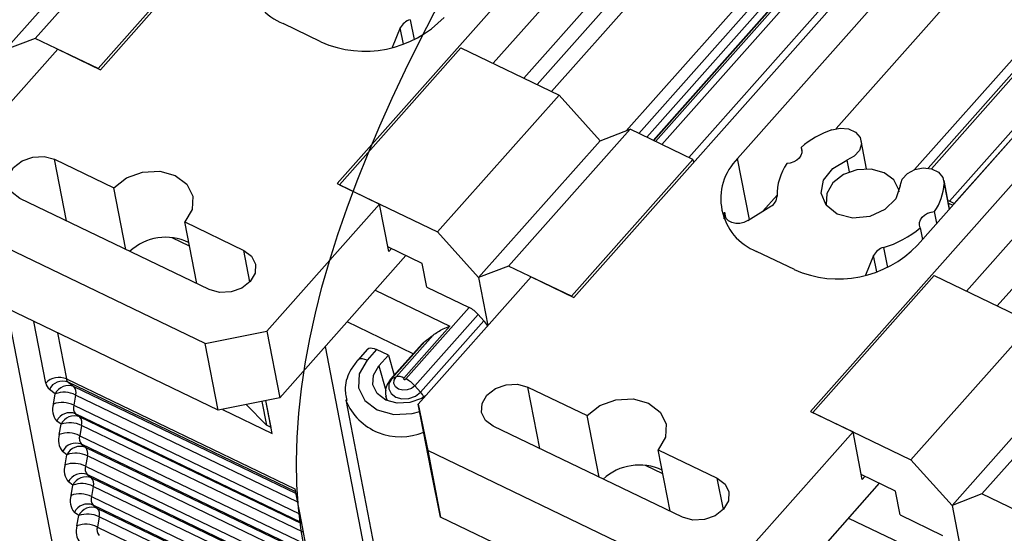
# Model space of a CAD drawing. Header units: millimetres. Extents: x 46 to 1057, y -1515 to -1121.
# Tile 20 of 63: x 252 to 286, y -1406 to -1389. Entities that reach past the tile are written whole.
import ezdxf

# ---------------------------------------------------------------- set-up
doc = ezdxf.new("R2010")
doc.units = ezdxf.units.MM

msp = doc.modelspace()

# ---------------------------------------------------------------- linework, layer by layer
at = {"linetype": 'Continuous', "lineweight": 25}
for p, q in [((255.124, -1390.453), (276.661, -1366.178)), ((284.662, -1370.029), (263.124, -1394.305)), ((271.125, -1398.156), (292.663, -1373.88)), ((300.664, -1377.731), (279.126, -1402.007)), ((268.402, -1390.237), (279.152, -1378.121)), ((269.442, -1390.738), (280.187, -1378.628)), ((280.635, -1378.844), (269.891, -1390.954)), ((281.123, -1379.078), (270.378, -1391.189)), ((276.663, -1393.459), (288.987, -1379.568)), ((272.903, -1392.516), (283.264, -1380.838)), ((283.565, -1381.069), (273.327, -1392.608)), ((273.593, -1392.736), (283.756, -1381.282)), ((283.943, -1381.426), (273.815, -1392.843)), ((283.991, -1381.394), (273.828, -1392.849)), ((273.893, -1392.88), (284.131, -1381.341)), ((284.395, -1381.383), (274.104, -1392.982)), ((275.011, -1393.419), (285.738, -1381.329)), ((295.067, -1382.495), (282.743, -1396.385)), ((279.997, -1392.443), (288.338, -1383.043)), ((257.032, -1384.764), (252.924, -1389.394)), ((251.91, -1389.782), (256.018, -1385.152)), ((255.044, -1390.415), (259.152, -1385.785)), ((284.403, -1397.94), (295.153, -1385.823)), ((285.444, -1398.44), (296.188, -1386.33)), ((262.581, -1389.512), (261.301, -1388.896)), ((265.598, -1388.762), (265.728, -1389.435)), ((265.262, -1389.039), (264.993, -1389.703)), ((265.368, -1389.588), (265.262, -1389.039)), ((252.924, -1389.394), (251.91, -1389.782)), ((255.044, -1390.415), (252.924, -1389.394)), ((249.869, -1394.06), (253.684, -1389.76)), ((253.684, -1389.76), (255.124, -1390.453)), ((263.204, -1394.343), (267.312, -1389.713)), ((267.312, -1389.713), (270.633, -1391.311)), ((286.215, -1389.811), (282.646, -1393.834)), ((286.29, -1390.197), (283.109, -1393.781)), ((283.217, -1393.803), (286.254, -1390.379)), ((287.58, -1390.667), (283.824, -1394.901)), ((283.984, -1394.978), (287.74, -1390.744)), ((266.525, -1395.941), (270.633, -1391.311)), ((270.633, -1391.311), (272.02, -1392.854)), ((273.033, -1392.467), (268.925, -1397.097)), ((272.02, -1392.854), (273.033, -1392.467)), ((275.153, -1393.487), (273.033, -1392.467)), ((267.911, -1397.484), (272.02, -1392.854)), ((253.576, -1393.484), (255.577, -1394.447)), ((253.979, -1395.566), (253.576, -1393.484)), ((271.045, -1398.117), (275.153, -1393.487)), ((275.153, -1393.487), (275.174, -1393.593)), ((277.062, -1395.523), (276.663, -1393.459)), ((255.979, -1396.529), (255.577, -1394.447)), ((263.124, -1394.305), (264.565, -1394.998)), ((263.204, -1394.343), (266.525, -1395.941)), ((258.803, -1397.888), (252.403, -1394.807)), ((283.824, -1394.901), (283.775, -1394.89)), ((283.984, -1394.978), (283.824, -1394.901)), ((264.565, -1394.998), (260.75, -1399.297)), ((264.876, -1396.607), (264.565, -1394.998)), ((276.211, -1395.499), (276.225, -1395.274)), ((276.225, -1395.274), (276.26, -1395.453)), ((283.79, -1394.968), (283.938, -1395.039)), ((283.985, -1394.986), (283.984, -1394.978)), ((257.977, -1395.603), (259.977, -1396.565)), ((258.379, -1397.684), (257.977, -1395.603)), ((258.67, -1399.712), (250.189, -1395.63)), ((267.911, -1397.484), (266.525, -1395.941)), ((258.134, -1396.417), (257.556, -1396.138)), ((260.181, -1397.622), (259.977, -1396.565)), ((266.005, -1397.004), (264.844, -1396.446)), ((264.966, -1396.504), (264.876, -1396.607)), ((278.583, -1397.214), (277.302, -1396.598)), ((265.454, -1396.739), (261.185, -1401.55)), ((266.16, -1397.809), (266.005, -1397.004)), ((268.925, -1397.097), (267.911, -1397.484)), ((271.045, -1398.117), (268.925, -1397.097)), ((265.87, -1401.762), (269.685, -1397.463)), ((267.911, -1397.484), (268.225, -1399.108)), ((269.685, -1397.463), (271.125, -1398.156)), ((279.206, -1402.045), (283.314, -1397.415)), ((283.314, -1397.415), (286.634, -1399.013)), ((259.105, -1401.964), (250.624, -1397.882)), ((264.413, -1397.912), (266.939, -1399.128)), ((266.16, -1397.809), (267.595, -1398.499)), ((257.379, -1426.503), (251.972, -1398.531)), ((265.453, -1400.913), (267.595, -1398.499)), ((267.896, -1398.73), (265.754, -1401.144)), ((265.945, -1401.357), (268.087, -1398.943)), ((267.896, -1398.73), (268.087, -1398.943)), ((253.281, -1401.05), (252.878, -1398.967)), ((265.7, -1400.059), (263.463, -1398.982)), ((266.939, -1399.128), (265.384, -1400.88)), ((282.526, -1403.644), (286.634, -1399.013)), ((253.672, -1399.349), (253.974, -1400.912)), ((258.67, -1399.712), (260.75, -1399.297)), ((260.75, -1399.297), (261.185, -1401.55)), ((265.119, -1400.839), (266.369, -1399.43)), ((259.105, -1401.964), (258.67, -1399.712)), ((262.724, -1399.816), (268.989, -1432.226)), ((262.724, -1399.816), (268.94, -1431.969)), ((264.149, -1399.907), (263.826, -1400.271)), ((264.461, -1399.917), (264.138, -1400.281)), ((264.861, -1400.11), (264.461, -1399.917)), ((265.999, -1399.721), (264.932, -1400.924)), ((266.087, -1399.644), (264.979, -1400.892)), ((264.538, -1400.473), (264.861, -1400.11)), ((264.861, -1400.11), (265.053, -1400.788)), ((289.034, -1400.169), (284.926, -1404.799)), ((264.538, -1400.473), (264.772, -1401.299)), ((283.913, -1405.187), (288.021, -1400.556)), ((253.974, -1400.912), (261.695, -1404.628)), ((264.979, -1400.892), (265.119, -1400.839)), ((253.595, -1401.415), (253.399, -1401.268)), ((261.712, -1404.717), (254.033, -1401.021)), ((254.033, -1401.021), (254.23, -1401.168)), ((254.23, -1401.168), (261.724, -1404.775)), ((265.945, -1401.357), (265.754, -1401.144)), ((269.578, -1401.187), (271.578, -1402.15)), ((269.98, -1403.268), (269.578, -1401.187)), ((253.536, -1401.759), (253.595, -1401.415)), ((254.286, -1401.456), (254.226, -1401.8)), ((261.779, -1405.063), (254.286, -1401.456)), ((261.185, -1401.55), (259.105, -1401.964)), ((264.77, -1401.494), (264.797, -1401.636)), ((254.226, -1401.8), (261.859, -1405.474)), ((259.252, -1401.935), (259.254, -1401.946)), ((259.266, -1401.932), (259.254, -1401.946)), ((260.734, -1402.477), (260.048, -1401.776)), ((260.578, -1401.671), (260.734, -1402.477)), ((260.894, -1402.554), (260.718, -1401.643)), ((260.934, -1402.755), (260.719, -1401.643)), ((263.419, -1401.617), (269.639, -1433.795)), ((265.87, -1401.762), (266.19, -1403.332)), ((266.306, -1404.014), (265.87, -1401.762)), ((261.914, -1405.762), (254.282, -1402.088)), ((254.282, -1402.088), (254.429, -1402.198)), ((254.429, -1402.198), (261.923, -1405.805)), ((259.254, -1401.946), (260.934, -1402.755)), ((271.98, -1404.231), (271.578, -1402.15)), ((279.126, -1402.007), (280.566, -1402.7)), ((279.206, -1402.045), (282.526, -1403.644)), ((253.794, -1402.445), (253.647, -1402.335)), ((253.735, -1402.789), (253.794, -1402.445)), ((254.485, -1402.486), (254.425, -1402.83)), ((261.978, -1406.093), (254.485, -1402.486)), ((260.894, -1402.554), (260.734, -1402.477)), ((260.895, -1402.553), (260.894, -1402.554)), ((274.805, -1405.591), (268.404, -1402.51)), ((254.425, -1402.83), (262.058, -1406.504)), ((280.566, -1402.7), (276.751, -1407)), ((280.877, -1404.309), (280.566, -1402.7)), ((262.113, -1406.791), (254.481, -1403.117)), ((254.481, -1403.117), (254.628, -1403.228)), ((254.628, -1403.228), (262.122, -1406.835)), ((253.993, -1403.475), (253.846, -1403.365)), ((253.934, -1403.819), (253.993, -1403.475)), ((254.684, -1403.516), (254.624, -1403.859)), ((262.177, -1407.123), (254.684, -1403.516)), ((274.671, -1407.414), (266.19, -1403.332)), ((266.19, -1403.332), (266.626, -1405.584)), ((273.978, -1403.305), (275.978, -1404.268)), ((274.381, -1405.386), (273.978, -1403.305)), ((254.624, -1403.859), (262.257, -1407.533)), ((274.136, -1404.119), (273.557, -1403.841)), ((283.913, -1405.187), (282.526, -1403.644)), ((262.312, -1407.821), (254.68, -1404.147)), ((254.68, -1404.147), (254.827, -1404.257)), ((254.827, -1404.257), (262.321, -1407.864)), ((266.626, -1405.584), (266.306, -1404.014)), ((276.183, -1405.324), (275.978, -1404.268)), ((282.006, -1404.707), (280.846, -1404.148)), ((280.968, -1404.207), (280.877, -1404.309)), ((254.192, -1404.505), (254.045, -1404.394)), ((254.133, -1404.848), (254.192, -1404.505)), ((254.883, -1404.545), (254.823, -1404.889)), ((262.376, -1408.152), (254.883, -1404.545)), ((281.455, -1404.441), (277.187, -1409.252)), ((254.823, -1404.889), (262.456, -1408.563)), ((261.695, -1404.628), (261.909, -1405.734)), ((282.162, -1405.511), (282.006, -1404.707)), ((284.926, -1404.799), (283.913, -1405.187)), ((287.047, -1405.82), (284.926, -1404.799)), ((262.511, -1408.851), (254.879, -1405.177)), ((254.879, -1405.177), (255.026, -1405.287)), ((283.913, -1405.187), (284.232, -1406.839)), ((254.392, -1405.534), (254.244, -1405.424)), ((254.332, -1405.878), (254.392, -1405.534)), ((255.082, -1405.575), (255.022, -1405.919)), ((255.026, -1405.287), (262.52, -1408.894)), ((262.575, -1409.182), (255.082, -1405.575)), ((275.106, -1409.667), (266.626, -1405.584)), ((282.162, -1405.511), (283.596, -1406.201)), ((255.022, -1405.919), (262.655, -1409.593)), ((261.909, -1405.734), (262.108, -1406.764)), ((280.415, -1405.614), (282.941, -1406.83))]:
    msp.add_line(p, q, dxfattribs=at)
at = {"color": 1, "linetype": 'Continuous', "lineweight": 25}
for p, q in [((281.026, -1393.806), (280.843, -1392.857)), ((278.812, -1393.081), (278.84, -1393.227)), ((280.363, -1393.514), (280.44, -1393.912)), ((283.828, -1395.163), (283.643, -1394.205)), ((282.126, -1394.582), (282.115, -1394.526)), ((283.65, -1394.314), (283.817, -1395.176)), ((277.517, -1395.239), (277.997, -1394.697)), ((277.006, -1395.558), (277.789, -1395.069)), ((279.66, -1395), (279.671, -1395.056)), ((283.4, -1395.645), (283.324, -1395.253)), ((282.838, -1395.801), (282.914, -1396.193)), ((281.6, -1396.464), (281.73, -1397.138)), ((281.263, -1396.741), (280.994, -1397.405)), ((281.369, -1397.29), (281.263, -1396.741))]:
    msp.add_line(p, q, dxfattribs=at)
at = {"color": 1, "linetype": 'Continuous', "lineweight": 25, "flags": 128}
for points in [[(279.85, -1392.484), (280.136, -1392.426), (280.419, -1392.456), (280.653, -1392.568), (280.805, -1392.746), (280.85, -1392.962), (280.782, -1393.184), (280.611, -1393.378), (280.363, -1393.514)], [(278.812, -1393.081), (278.839, -1393.169), (278.836, -1393.262), (278.804, -1393.354), (278.745, -1393.44), (278.662, -1393.514), (278.561, -1393.572), (278.446, -1393.611), (278.326, -1393.629)], [(282.163, -1394.381), (282.014, -1394.817), (281.647, -1395.185), (281.13, -1395.417), (280.557, -1395.47), (280.033, -1395.334), (279.654, -1395.035), (279.489, -1394.627), (279.57, -1394.185), (279.88, -1393.79), (280.363, -1393.514)], [(282.124, -1394.587), (282.113, -1394.519), (281.948, -1394.183), (281.621, -1393.936), (281.182, -1393.815), (280.699, -1393.838), (280.244, -1394.002), (279.887, -1394.281), (279.683, -1394.635), (279.661, -1395.007), (279.675, -1395.061)], [(282.163, -1394.381), (282.233, -1394.159), (282.406, -1393.966), (282.654, -1393.831), (282.942, -1393.774), (283.223, -1393.805), (283.457, -1393.918), (283.607, -1394.097), (283.65, -1394.314)], [(277.006, -1395.558), (276.88, -1395.618), (276.741, -1395.649), (276.601, -1395.65), (276.47, -1395.62), (276.359, -1395.562), (276.277, -1395.48), (276.231, -1395.382), (276.225, -1395.274)], [(282.838, -1395.801), (282.812, -1395.713), (282.814, -1395.62), (282.846, -1395.528), (282.905, -1395.442), (282.988, -1395.368), (283.09, -1395.31), (283.204, -1395.271), (283.324, -1395.253)]]:
    msp.add_lwpolyline(points, dxfattribs=at)
at = {"linetype": 'Continuous', "lineweight": 25, "flags": 128}
for points in [[(252.403, -1394.807), (252.141, -1394.61), (252.009, -1394.341), (252.026, -1394.043), (252.189, -1393.761), (252.475, -1393.537), (252.839, -1393.406), (253.225, -1393.387), (253.576, -1393.484)], [(255.577, -1394.447), (256.005, -1394.111), (256.55, -1393.915), (257.131, -1393.887), (257.657, -1394.033), (258.049, -1394.329), (258.248, -1394.732), (258.222, -1395.179), (257.977, -1395.603)], [(259.977, -1396.565), (260.238, -1396.763), (260.371, -1397.031), (260.354, -1397.329), (260.19, -1397.612), (259.905, -1397.836), (259.541, -1397.967), (259.154, -1397.985), (258.803, -1397.888)], [(264.149, -1399.907), (264.156, -1399.9), (264.196, -1399.875), (264.249, -1399.864), (264.312, -1399.868), (264.384, -1399.886), (264.461, -1399.917)], [(264.138, -1400.281), (264.061, -1400.249), (263.99, -1400.232), (263.926, -1400.228), (263.873, -1400.239), (263.833, -1400.264), (263.826, -1400.271)], [(264.138, -1400.281), (263.876, -1400.733), (263.849, -1401.21), (264.061, -1401.639), (264.479, -1401.955), (265.041, -1402.111), (265.659, -1402.081), (265.919, -1402.012)], [(266.119, -1401.482), (265.984, -1401.567), (265.584, -1401.711), (265.159, -1401.731), (264.773, -1401.625), (264.485, -1401.407), (264.339, -1401.112), (264.358, -1400.784), (264.538, -1400.473)], [(264.979, -1400.892), (264.88, -1401.062), (264.87, -1401.242), (264.95, -1401.404), (265.108, -1401.524), (265.32, -1401.582), (265.553, -1401.571), (265.773, -1401.492), (265.945, -1401.357)], [(265.754, -1401.144), (265.64, -1401.233), (265.496, -1401.285), (265.343, -1401.292), (265.204, -1401.253), (265.1, -1401.175), (265.048, -1401.069), (265.054, -1400.95), (265.119, -1400.839)], [(265.384, -1400.88), (265.377, -1400.893), (265.376, -1400.905), (265.382, -1400.917), (265.393, -1400.925), (265.408, -1400.929), (265.425, -1400.929), (265.44, -1400.923), (265.453, -1400.913)], [(268.404, -1402.51), (268.143, -1402.312), (268.01, -1402.044), (268.027, -1401.746), (268.191, -1401.463), (268.476, -1401.239), (268.84, -1401.108), (269.227, -1401.09), (269.578, -1401.187)], [(264.834, -1401.652), (264.771, -1401.499), (264.77, -1401.497)], [(271.578, -1402.15), (272.006, -1401.814), (272.552, -1401.617), (273.132, -1401.589), (273.658, -1401.735), (274.051, -1402.032), (274.249, -1402.434), (274.224, -1402.881), (273.978, -1403.305)], [(275.978, -1404.268), (276.24, -1404.465), (276.372, -1404.734), (276.355, -1405.032), (276.192, -1405.314), (275.906, -1405.538), (275.542, -1405.669), (275.156, -1405.688), (274.805, -1405.591)]]:
    msp.add_lwpolyline(points, dxfattribs=at)
at = {"linetype": 'Continuous', "lineweight": 25}
for centre, radius, start, end in [((262.014, -1387.116), 1.918, 134.8544, 248.1756), ((264.072, -1386.14), 3.687, 246.1419, 316.3945), ((265.725, -1389.259), 0.513, 104.3216, 154.5877), ((278.015, -1394.818), 1.918, 134.8544, 248.176), ((257.338, -1397.939), 1.817, 64.9621, 132.2917), ((280.074, -1393.843), 3.687, 246.1421, 316.3945), ((267.145, -1399.398), 1.005, 41.7025, 63.448), ((267.502, -1399.482), 0.796, 26.802, 42.6379), ((253.726, -1401.474), 0.614, 66.14, 136.3953), ((254.146, -1400.89), 0.173, 187.3856, 229.3125), ((265.019, -1401.002), 0.117, 110.0247, 138.2203), ((265.199, -1401.189), 0.36, 59.1409, 102.862), ((265.003, -1401.812), 1.005, 41.7025, 63.448), ((253.624, -1401.006), 0.346, 187.3725, 229.3199), ((253.847, -1401.482), 0.497, 68.0372, 154.5162), ((254.044, -1401.629), 0.497, 68.0356, 154.5179), ((254, -1401.362), 0.301, 341.7911, 40.0905), ((253.894, -1402.231), 0.869, 63.1711, 110.0885), ((265.339, -1401.912), 0.822, 28.3956, 42.4628), ((254.107, -1401.947), 0.602, 161.7948, 220.0868), ((253.834, -1402.575), 0.868, 63.17, 110.0896), ((254.512, -1401.894), 0.301, 161.7983, 220.0833), ((265.268, -1400.869), 2, 202.8241, 293.126), ((254.096, -1402.549), 0.497, 68.0348, 154.5186), ((254.243, -1402.659), 0.497, 68.0366, 154.5168), ((254.199, -1402.392), 0.301, 341.7914, 40.0903), ((254.093, -1403.261), 0.869, 63.1718, 110.0878), ((254.307, -1402.977), 0.602, 161.795, 220.0867), ((254.033, -1403.605), 0.869, 63.1706, 110.0889), ((254.711, -1402.924), 0.301, 161.7983, 220.0833), ((254.295, -1403.578), 0.497, 68.0353, 154.5181), ((254.442, -1403.689), 0.497, 68.0356, 154.5179), ((254.398, -1403.421), 0.301, 341.7911, 40.0905), ((254.292, -1404.291), 0.869, 63.1706, 110.089), ((254.506, -1404.007), 0.602, 161.7948, 220.0868), ((254.232, -1404.634), 0.868, 63.1693, 110.0903), ((254.91, -1403.953), 0.301, 161.7985, 220.0831), ((273.339, -1405.64), 1.816, 64.8325, 132.3016), ((254.494, -1404.608), 0.497, 68.0342, 154.5192), ((254.641, -1404.718), 0.497, 68.0362, 154.5173), ((254.597, -1404.451), 0.301, 341.7916, 40.09), ((254.491, -1405.32), 0.869, 63.1711, 110.0885), ((254.705, -1405.036), 0.602, 161.7948, 220.0868), ((254.431, -1405.664), 0.868, 63.17, 110.0896), ((255.109, -1404.983), 0.301, 161.7983, 220.0833), ((254.693, -1405.638), 0.497, 68.0348, 154.5186), ((254.84, -1405.748), 0.497, 68.0366, 154.5168), ((254.69, -1406.35), 0.869, 63.1718, 110.0878), ((254.796, -1405.481), 0.301, 341.7914, 40.0903), ((254.904, -1406.066), 0.602, 161.7951, 220.0865), ((254.63, -1406.694), 0.868, 63.1687, 110.0908), ((255.308, -1406.013), 0.301, 161.7985, 220.0831)]:
    msp.add_arc(centre, radius, start, end, dxfattribs=at)
at = {"color": 1, "linetype": 'Continuous', "lineweight": 25}
for centre, radius, start, end in [((280.973, -1395.637), 3.347, 109.6166, 130.2136), ((279.89, -1394.694), 1.892, 145.7518, 181.1162), ((281.717, -1394.17), 1.938, 326.0177, 355.7407), ((277.6, -1394.718), 0.399, 298.3492, 358.1553), ((280.646, -1393.197), 3.404, 286.2681, 310.0896), ((281.727, -1396.961), 0.513, 104.3216, 154.5877)]:
    msp.add_arc(centre, radius, start, end, dxfattribs=at)
at = {"linetype": 'Continuous', "lineweight": 25}
msp.add_ellipse((266.098, -1399.306), major_axis=(0.88, 0.678), ratio=0.239147, start_param=4.517889, end_param=4.837739, dxfattribs=at)
at = {"color": 2}
msp.add_open_spline([(288.627, -1357.03), (270.351, -1380.271), (250.629, -1405.353), (280.783, -1423.379), (316.494, -1420.569), (317.981, -1383.929), (342.679, -1354.765), (306.995, -1339.081), (294.275, -1351.51), (288.627, -1357.03)], degree=3, knots=[0, 0, 0, 0, 61.947554, 66.854133, 102.618183, 142.363656, 165.750044, 194.154007, 216.843264, 216.843264, 216.843264, 216.843264], dxfattribs=at)
at = {"linetype": 'Continuous', "lineweight": 25}
for points, knots in [([(266.369, -1399.43), (266.48, -1399.354), (266.656, -1399.232), (266.861, -1399.154), (266.937, -1399.128), (266.939, -1399.128)], [0, 0, 0, 0, 0.625276, 0.990291, 1, 1, 1, 1]), ([(266.004, -1399.725), (266.014, -1399.711), (266.036, -1399.68), (266.069, -1399.657), (266.087, -1399.644)], [0, 0, 0, 0, 0.449438, 1, 1, 1, 1]), ([(263.826, -1400.271), (263.747, -1400.372), (263.531, -1400.65), (263.354, -1401.137), (263.423, -1401.495), (263.452, -1401.642)], [0, 0, 0, 0, 0.251476, 0.692369, 1, 1, 1, 1]), ([(264.932, -1400.924), (264.884, -1400.992), (264.789, -1401.126), (264.743, -1401.336), (264.771, -1401.454), (264.781, -1401.495)], [0, 0, 0, 0, 0.407604, 0.796505, 1, 1, 1, 1])]:
    msp.add_open_spline(points, degree=3, knots=knots, dxfattribs=at)

doc.saveas('drawing.dxf')
